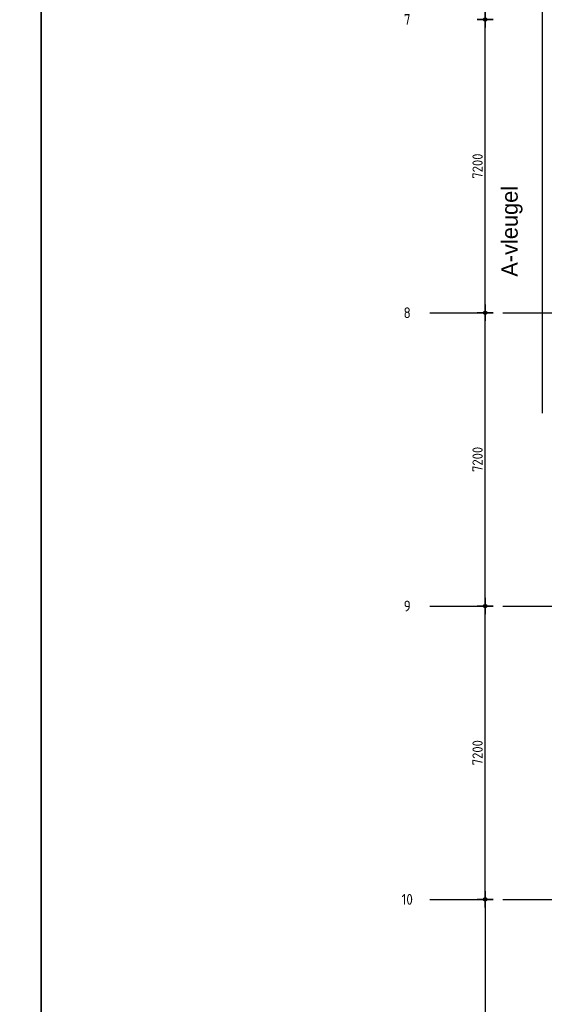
# Model space of a CAD drawing. Header units: millimetres. Extents: x 20872 to 297961, y -293704 to 213007.
# Tile 99 of 242: x 116237 to 129325, y -117176 to -93005. Entities that reach past the tile are written whole.
import ezdxf
from ezdxf.enums import TextEntityAlignment as Align
from ezdxf.xclip import XClip

# ---------------------------------------------------------------- set-up
doc = ezdxf.new("R2010")
doc.units = ezdxf.units.MM
doc.header["$LTSCALE"] = 100
doc.header["$XCLIPFRAME"] = 2
doc.linetypes.add('ACAD_ISO10W100', pattern=[18, 12, -3, 0, -3])
doc.layers.get('Defpoints').update_dxf_attribs({"color": 181})
for name, color, linetype in [('A--L$7--_stramien', 1, 'Continuous'), ('A--T$7--_stramien', 7, 'Continuous'), ('teksten', 7, 'Continuous'), ('XREFS', 9, 'Continuous')]:
    doc.layers.add(name, color=color, linetype=linetype)
doc.styles.add('BRON standaard', font='isocp.shx')
doc.styles.add('BURO maatvoering', font='isocp.shx')
doc.styles.add('JINX maatvoering', font='isocp.shx')
doc.styles.add('MAAR_stempel', font='LTe50146.ttf')
doc.dimstyles.new('JINX maatvoering 1-100', dxfattribs={"dimscale": 100, "dimtxt": 2.5, "dimasz": 1, "dimexe": 125, "dimexo": 0, "dimtad": 1, "dimdec": 0, "dimzin": 12, "dimdsep": 46, "dimtxsty": 'JINX maatvoering', "dimblk": 'BURO_maatvoeringssymbool_01', "dimcen": 2, "dimse1": 1, "dimse2": 1, "dimclrd": 1, "dimclrt": 7, "dimadec": 0, "dimazin": 0, "dimtfac": 1, "dimtdec": 0, "dimtix": 1, "dimtofl": 0, "dimtmove": 0, "dimatfit": 3, "dimldrblk": 'DOT', "dimfxl": 1, "dimtolj": 1, "dimtzin": 0, "dimarcsym": 0})

# ---------------------------------------------------------------- blocks, each defined once
blk = doc.blocks.new('AL_stramlab_01_P03_BV')
at = {"color": 4, "linetype": 'Continuous', "lineweight": -2, "style": 'BRON standaard'}
blk.add_attdef('LABEL', text='', height=350, dxfattribs=at).set_placement((0, 0), align=Align.MIDDLE_CENTER)
blk = doc.blocks.new('AB2_D_DV_MV_maatvoeringssymbool_01')
at = {"color": 1}
for p, q in [((-2, 0), (2, 0)), ((0, -2), (0, 2))]:
    blk.add_line(p, q, dxfattribs=at)
blk.add_circle((0, 0), 0.4, dxfattribs=at)
blk = doc.blocks.new('*D292')
at = {"color": 1, "lineweight": -2, "transparency": 16777216}
blk.add_line((127676, 35300), (127676, 28300), dxfattribs=at)
at = {"layer": 'Defpoints', "color": 0, "transparency": 16777216}
for p in [(124456, 35400), (124456, 28200), (127676, 28200)]:
    blk.add_point(p, dxfattribs=at)
at = {"color": 1, "lineweight": -2, "transparency": 16777216, "xscale": 100, "yscale": 100, "zscale": 100}
for p, rotation in [((127676, 35400), 90), ((127676, 28200), 270)]:
    blk.add_blockref('AB2_D_DV_MV_maatvoeringssymbool_01', p, dxfattribs=dict(at, rotation=rotation))
at = {"color": 7, "transparency": 16777216, "insert": (127489, 31800), "char_height": 250, "attachment_point": 5, "rotation": 90, "style": 'JINX maatvoering'}
blk.add_mtext('\\A1;7200', dxfattribs=at)
blk = doc.blocks.new('_Dot')
at = {"color": 0, "linetype": 'ByBlock', "lineweight": -2}
blk.add_line((-0.5, 0), (-1, 0), dxfattribs=at)
at = {"color": 0, "linetype": 'ByBlock', "const_width": 0.5}
blk.add_lwpolyline([(-0.25, 0, 1), (0.25, 0, 1)], format="xyb", close=True, dxfattribs=at)
blk = doc.blocks.new('BURO_maatvoeringssymbool_01')
at = {"color": 1}
for p, q in [((-2, 0), (2, 0)), ((0, -2), (0, 2))]:
    blk.add_line(p, q, dxfattribs=at)
blk.add_circle((0, 0), 0.4, dxfattribs=at)
blk = doc.blocks.new('*D293')
at = {"color": 1, "lineweight": -2, "transparency": 16777216}
blk.add_line((127676, 35500), (127676, 42500), dxfattribs=at)
at = {"layer": 'Defpoints', "color": 0, "transparency": 16777216}
for p in [(126313, 42600), (127676, 42600), (124456, 35400)]:
    blk.add_point(p, dxfattribs=at)
at = {"color": 1, "lineweight": -2, "transparency": 16777216, "xscale": 100, "yscale": 100, "zscale": 100}
for p, rotation in [((127676, 42600), 90), ((127676, 35400), 270)]:
    blk.add_blockref('AB2_D_DV_MV_maatvoeringssymbool_01', p, dxfattribs=dict(at, rotation=rotation))
at = {"color": 7, "transparency": 16777216, "insert": (127489, 39000), "char_height": 250, "attachment_point": 5, "rotation": 90, "style": 'JINX maatvoering'}
blk.add_mtext('\\A1;7200', dxfattribs=at)
blk = doc.blocks.new('*D294')
at = {"color": 1, "lineweight": -2, "transparency": 16777216}
blk.add_line((127676, 42700), (127676, 49700), dxfattribs=at)
at = {"layer": 'Defpoints', "color": 0, "transparency": 16777216}
for p in [(126313, 49800), (127676, 49800), (126313, 42600)]:
    blk.add_point(p, dxfattribs=at)
at = {"color": 1, "lineweight": -2, "transparency": 16777216, "xscale": 100, "yscale": 100, "zscale": 100}
for p, rotation in [((127676, 49800), 90), ((127676, 42600), 270)]:
    blk.add_blockref('AB2_D_DV_MV_maatvoeringssymbool_01', p, dxfattribs=dict(at, rotation=rotation))
at = {"color": 7, "transparency": 16777216, "insert": (127489, 46200), "char_height": 250, "attachment_point": 5, "rotation": 90, "style": 'JINX maatvoering'}
blk.add_mtext('\\A1;7200', dxfattribs=at)
blk = doc.blocks.new('*D295')
at = {"color": 1, "lineweight": -2, "transparency": 16777216}
blk.add_line((127676, 49900), (127676, 56900), dxfattribs=at)
at = {"layer": 'Defpoints', "color": 0, "transparency": 16777216}
for p in [(126313, 57000), (127676, 57000), (126313, 49800)]:
    blk.add_point(p, dxfattribs=at)
at = {"color": 1, "lineweight": -2, "transparency": 16777216, "xscale": 100, "yscale": 100, "zscale": 100}
for p, rotation in [((127676, 57000), 90), ((127676, 49800), 270)]:
    blk.add_blockref('AB2_D_DV_MV_maatvoeringssymbool_01', p, dxfattribs=dict(at, rotation=rotation))
at = {"color": 7, "transparency": 16777216, "insert": (127489, 53400), "char_height": 250, "attachment_point": 5, "rotation": 90, "style": 'JINX maatvoering'}
blk.add_mtext('\\A1;7200', dxfattribs=at)
blk = doc.blocks.new('*D296')
at = {"color": 1, "lineweight": -2, "transparency": 16777216}
blk.add_line((127676, 57100), (127676, 64100), dxfattribs=at)
at = {"layer": 'Defpoints', "color": 0, "transparency": 16777216}
for p in [(126313, 64200), (127676, 64200), (126313, 57000)]:
    blk.add_point(p, dxfattribs=at)
at = {"color": 1, "lineweight": -2, "transparency": 16777216, "xscale": 100, "yscale": 100, "zscale": 100}
for p, rotation in [((127676, 64200), 90), ((127676, 57000), 270)]:
    blk.add_blockref('AB2_D_DV_MV_maatvoeringssymbool_01', p, dxfattribs=dict(at, rotation=rotation))
at = {"color": 7, "transparency": 16777216, "insert": (127489, 60600), "char_height": 250, "attachment_point": 5, "rotation": 90, "style": 'JINX maatvoering'}
blk.add_mtext('\\A1;7200', dxfattribs=at)
blk = doc.blocks.new('stramienlijnen_1')
at = {"layer": 'A--L$7--_stramien', "color": 1, "linetype": 'ACAD_ISO10W100', "lineweight": -3}
for p, q in [((126313.4, 49800), (130759.5, 49800)), ((126313.4, 42600), (130759.5, 42600)), ((126313.4, 35400), (130759.5, 35400))]:
    blk.add_line(p, q, dxfattribs=at)
at = {"layer": 'A--T$7--_stramien', "color": 7, "linetype": 'Continuous', "lineweight": -3}
ref = blk.add_blockref('AL_stramlab_01_P03_BV', (125759.5, 57000), dxfattribs=dict(at, xscale=75, yscale=75, zscale=75))
ref.add_attrib('LABEL', '7', dxfattribs={"layer": '0', "color": 4, "linetype": 'Continuous', "lineweight": -2, "height": 262.5, "style": 'BURO maatvoering'}).set_placement((125759.5, 57000), align=Align.MIDDLE_CENTER)
ref = blk.add_blockref('AL_stramlab_01_P03_BV', (125759.5, 49800), dxfattribs=dict(at, xscale=75, yscale=75, zscale=75))
ref.add_attrib('LABEL', '8', dxfattribs={"layer": '0', "color": 4, "linetype": 'Continuous', "lineweight": -2, "height": 262.5, "style": 'BURO maatvoering'}).set_placement((125759.5, 49800), align=Align.MIDDLE_CENTER)
ref = blk.add_blockref('AL_stramlab_01_P03_BV', (125759.5, 42600), dxfattribs=dict(at, xscale=75, yscale=75, zscale=75))
ref.add_attrib('LABEL', '9', dxfattribs={"layer": '0', "color": 4, "linetype": 'Continuous', "lineweight": -2, "height": 262.5, "style": 'BURO maatvoering'}).set_placement((125759.5, 42600), align=Align.MIDDLE_CENTER)
ref = blk.add_blockref('AL_stramlab_01_P03_BV', (125759.5, 35400), dxfattribs=dict(at, xscale=75, yscale=75, zscale=75))
ref.add_attrib('LABEL', '10', dxfattribs={"layer": '0', "color": 4, "linetype": 'Continuous', "lineweight": -2, "height": 262.5, "style": 'BURO maatvoering'}).set_placement((125759.5, 35400), align=Align.MIDDLE_CENTER)
at = {"color": 7}
for base, p1, p2, picture, middle in [((127676.1, 64200), (126313.4, 57000), (126313.4, 64200), '*D296', (127488.6, 60600)), ((127676.1, 57000), (126313.4, 49800), (126313.4, 57000), '*D295', (127488.6, 53400)), ((127676.1, 49800), (126313.4, 42600), (126313.4, 49800), '*D294', (127488.6, 46200)), ((127676.1, 42600), (124455.7, 35400), (126313.4, 42600), '*D293', (127488.6, 39000)), ((127676.1, 28200), (124455.7, 35400), (124455.7, 28200), '*D292', (127488.6, 31800))]:
    dim = blk.add_linear_dim(base=base, p1=p1, p2=p2, angle=90, dimstyle='JINX maatvoering 1-100', dxfattribs=at)
    dim.commit()
    dim.dimension.update_dxf_attribs({"geometry": picture, "text_midpoint": middle})
blk = doc.blocks.new('begane grond bestaand leeg')
at = {"color": 9, "linetype": 'Continuous', "ltscale": 50}
blk.add_line((129080, 87081), (129080, 47337), dxfattribs=at)
at = {"layer": 'A--T$7--_stramien'}
blk.add_blockref('stramienlijnen_1', (0, 0), dxfattribs=at)

msp = doc.modelspace()

# ---------------------------------------------------------------- linework, layer by layer
at = {"layer": 'Defpoints'}
for points in [[(116766, -67737), (116766, -34317), (179860, -34317), (179860, -136557), (164491, -136557), (116766, -120231)], [(116766, -120231), (164491, -136557), (179860, -136557), (179860, -161697), (20872, -161697), (20872, -67737), (116766, -67737)]]:
    msp.add_lwpolyline(points, close=True, dxfattribs=at)

# ---------------------------------------------------------------- block references
at = {"layer": 'XREFS', "color": 71, "true_color": 0xc9f18e}
ref = msp.add_blockref('begane grond bestaand leeg', (-1, -150000), dxfattribs=at)
XClip(ref).set_block_clipping_path([(116767.076214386, 82263.1420219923), (116767.076214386, 115683.1420219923), (179861.076214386, 115683.1420219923), (179861.076214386, 13442.9004429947), (164491.5066313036, 13442.9004429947), (116767.076214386, 29769.3836009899)])

# ---------------------------------------------------------------- texts
at = {"layer": 'teksten', "color": 251, "true_color": 0x4d4d4d, "style": 'MAAR_stempel'}
msp.add_text('A-vleugel', height=400, rotation=90, dxfattribs=at).set_placement((128474, -99315))

doc.saveas('drawing.dxf')
